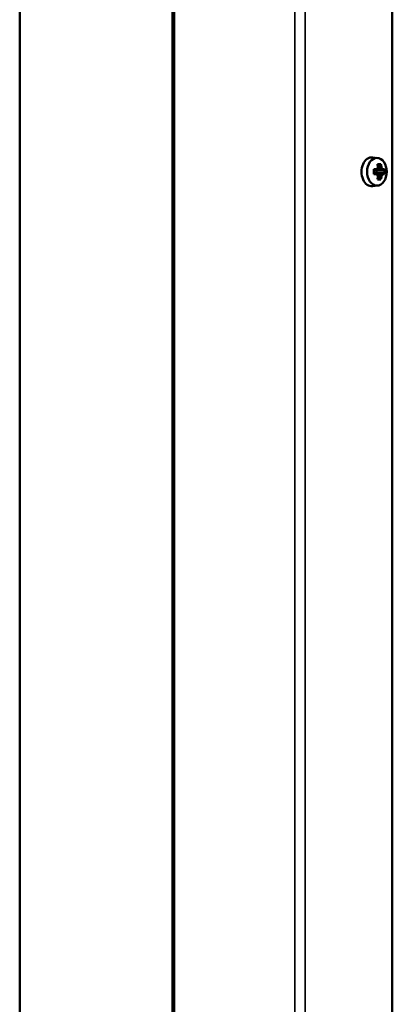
# Model space of a CAD drawing. Header units: millimetres. Extents: x -1106 to 8832, y -1538 to 1985.
# Tile 28 of 42: x 7203 to 7306, y 210 to 482. Entities that reach past the tile are written whole.
import ezdxf

# ---------------------------------------------------------------- set-up
doc = ezdxf.new("R2010")
doc.units = ezdxf.units.MM
doc.layers.add('Видимые тонкие (ГОСТ)', color=7, linetype='Continuous', lineweight=35)
doc.layers.add('Видимый контур (ГОСТ)', color=7, linetype='Continuous', lineweight=50)

msp = doc.modelspace()

# ---------------------------------------------------------------- linework, layer by layer
at = {"layer": 'Видимые тонкие (ГОСТ)'}
for p, q in [((7245.53, -350.82), (7245.53, 540.14)), ((7278.77, 540.14), (7278.77, -350.82)), ((7281.6, 540.14), (7281.6, -351.02))]:
    msp.add_line(p, q, dxfattribs=at)
at = {"layer": 'Видимый контур (ГОСТ)'}
for p, q in [((7244.95, 540.14), (7244.95, -350.84)), ((7202.8, -243.94), (7202.8, 537.06)), ((7305.64, 520.14), (7305.64, -356.2)), ((7301.63, 443.95), (7300.23, 444.12)), ((7302.1, 442.07), (7301.64, 441.7)), ((7302.26, 441.18), (7301.72, 441.18)), ((7300.54, 440.83), (7301.36, 440.83)), ((7301.26, 440.52), (7300.54, 440.52)), ((7300.54, 439.75), (7301.26, 439.75)), ((7301.36, 439.45), (7300.54, 439.45)), ((7301.24, 439.75), (7301.24, 440.52)), ((7301.47, 440.52), (7301.32, 440.6)), ((7301.47, 439.75), (7301.32, 439.67)), ((7301.47, 440.52), (7302.73, 440.52)), ((7302.73, 439.75), (7301.47, 439.75)), ((7301.64, 438.58), (7302.1, 438.2)), ((7301.72, 439.1), (7302.26, 439.1)), ((7303.2, 440.52), (7302.73, 440.52)), ((7302.73, 439.75), (7303.2, 439.75)), ((7303, 440.83), (7303.48, 440.83)), ((7303.48, 439.45), (7303, 439.45)), ((7301.63, 436.33), (7300.23, 436.15))]:
    msp.add_line(p, q, dxfattribs=at)
for centre, major_axis, ratio, start_param, end_param in [((7299.98, 440.14), (0, -4), 0.707107, 3.053992, 6.370786), ((7297.19, 440.85), (4.97, 3.52), 0.5, 5.252312, 5.403426), ((7297.04, 441.06), (-5.18, -3.66), 0.5, 2.133554, 2.238998), ((7298.14, 439.06), (-5.89, -2.4), 0.353357, 3.746853, 3.963964), ((7297.21, 440.14), (0, -6.44), 0.707107, 1.752124, 1.899603), ((7297.43, 440.14), (0, 6.16), 0.707107, 4.882131, 5.032192), ((7297.97, 440.14), (0, -6.16), 0.707107, 1.740538, 1.890599), ((7329.34, 396.81), (-34.68, 46.61), 0.180255, 5.811441, 5.811659), ((7298.2, 440.85), (4.97, -3.52), 0.5, 0.87976, 1.030873), ((7298.19, 440.14), (0, 6.44), 0.707107, 4.893716, 5.041196), ((7298.35, 441.06), (-5.18, 3.66), 0.5, 4.044187, 4.149631), ((7298.9, 440.14), (0, -6.36), 0.259129, 1.462241, 1.679352), ((7328.33, 484.89), (-34.68, -46.61), 0.180255, 0.471526, 0.471744), ((7297.19, 439.42), (-4.97, 3.52), 0.5, 4.021352, 4.172466), ((7297.04, 439.21), (5.18, -3.66), 0.5, 0.902595, 1.008038), ((7297.21, 440.14), (0, -6.44), 0.707107, 1.24199, 1.389469), ((7297.43, 440.14), (0, 6.16), 0.707107, 4.392586, 4.542647), ((7266.06, 483.46), (34.68, -46.61), 0.180255, 0.204899, 0.205117), ((7297.97, 440.14), (0, -6.16), 0.707107, 1.250993, 1.401055), ((7298.2, 439.42), (-4.97, -3.52), 0.5, 2.110719, 2.261833), ((7298.19, 440.14), (0, 6.44), 0.707107, 4.383582, 4.531062), ((7298.35, 439.21), (5.18, 3.66), 0.5, 5.275147, 5.380591), ((7267.06, 395.39), (34.68, 46.61), 0.180255, 6.078068, 6.078286), ((7297.38, 440.14), (0, 6.36), 0.965843, 4.603833, 4.820944), ((7298.14, 441.21), (5.89, -2.4), 0.353357, 5.460814, 5.677925)]:
    msp.add_ellipse(centre, major_axis=major_axis, ratio=ratio, start_param=start_param, end_param=end_param, dxfattribs=at)
msp.add_ellipse((7301.39, 440.14), major_axis=(0, 3.83), ratio=0.707107, dxfattribs=at)
for points, weights in [([(7301.52, 442.22), (7301.54, 442.14), (7301.56, 442.07)], [1, 1.00025945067, 1]), ([(7301.72, 441.17), (7301.72, 441.18), (7301.72, 441.18)], [0.960465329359, 0.960447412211, 0.960429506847]), ([(7302.1, 442.07), (7302.3, 442.14), (7302.5, 442.22)], [1, 1.00025945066, 1]), ([(7301.26, 439.75), (7301.26, 439.75), (7301.26, 439.75)], [0.960465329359, 0.960447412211, 0.960429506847]), ([(7302.27, 439.1), (7302.26, 439.1), (7302.26, 439.1)], [0.960465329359, 0.960447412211, 0.960429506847]), ([(7302.73, 440.52), (7302.73, 440.52), (7302.73, 440.52)], [0.960465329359, 0.960447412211, 0.960429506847]), ([(7303.48, 440.83), (7303.34, 440.67), (7303.2, 440.52)], [1, 1.00025945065, 1]), ([(7303.2, 439.75), (7303.34, 439.6), (7303.48, 439.45)], [1, 1.00025945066, 1]), ([(7301.56, 438.2), (7301.54, 438.13), (7301.52, 438.06)], [1, 1.00025945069, 1]), ([(7302.5, 438.06), (7302.3, 438.13), (7302.1, 438.2)], [1, 1.00025945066, 1])]:
    msp.add_rational_spline(points, weights, degree=2, dxfattribs=at)
for points in [[(7301.69, 441.3), (7301.7, 441.26), (7301.71, 441.21), (7301.72, 441.17)], [(7302.66, 441.3), (7302.53, 441.26), (7302.4, 441.21), (7302.27, 441.17)], [(7301.36, 440.83), (7301.33, 440.73), (7301.29, 440.62), (7301.26, 440.52)], [(7301.36, 439.45), (7301.33, 439.55), (7301.29, 439.65), (7301.26, 439.75)], [(7301.69, 438.98), (7301.7, 439.02), (7301.71, 439.06), (7301.72, 439.1)], [(7302.66, 438.98), (7302.53, 439.02), (7302.4, 439.06), (7302.27, 439.1)], [(7303, 440.83), (7302.91, 440.73), (7302.82, 440.62), (7302.73, 440.52)], [(7303, 439.45), (7302.91, 439.55), (7302.82, 439.65), (7302.73, 439.75)]]:
    msp.add_open_spline(points, degree=3, dxfattribs=at)

doc.saveas('drawing.dxf')
